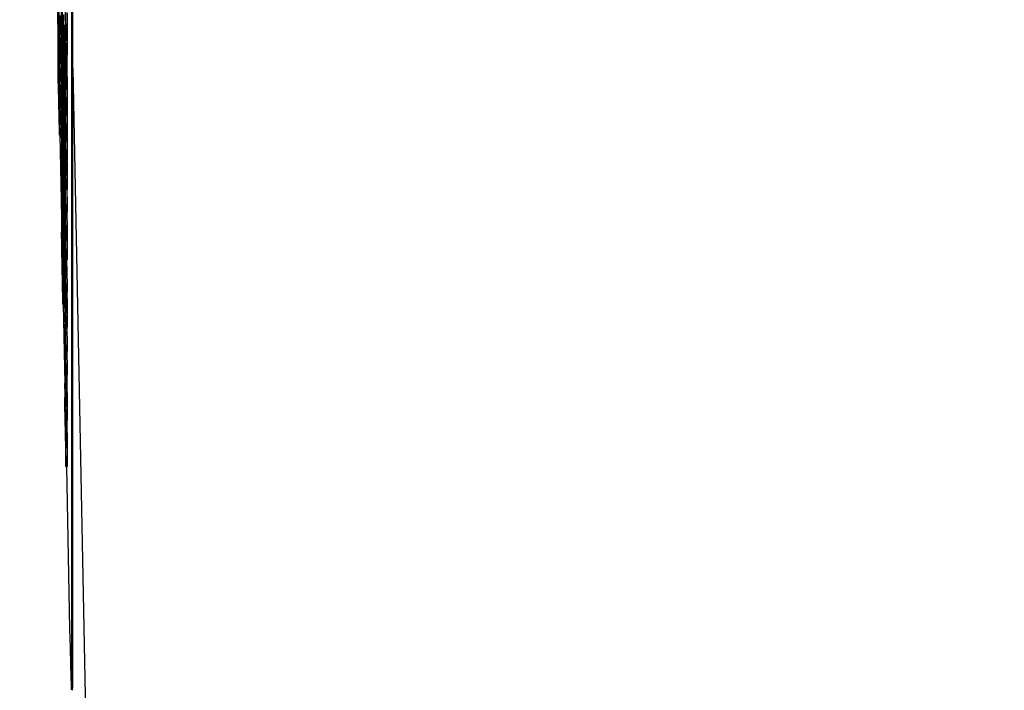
# Model space of a CAD drawing. Header units: inches. Extents: x 0.6 to 33.8, y 0 to 21.7.
# Tile 78 of 169: x 19.487 to 19.697, y 15.095 to 15.238. Entities that reach past the tile are written whole.
import ezdxf

# ---------------------------------------------------------------- set-up
doc = ezdxf.new("R2010")
doc.units = ezdxf.units.IN
doc.header["$MEASUREMENT"] = 0
doc.layers.add('FORMAT', color=7, linetype='Continuous')
doc.styles.add('SLDTEXTSTYLE3', font='TXT', dxfattribs={"width": 0.75})
doc.dimstyles.new('SLDDIMSTYLE0', dxfattribs={"dimtxt": 0.125, "dimasz": 0.13, "dimexe": 0, "dimexo": 0.0625, "dimgap": 0.03125, "dimtad": 0, "dimtih": 1, "dimtoh": 1, "dimdec": 1, "dimlfac": 4, "dimrnd": 1e-09, "dimzin": 12, "dimdsep": 46, "dimtxsty": 'SLDTEXTSTYLE3', "dimsah": 1, "dimcen": 0.09, "dimadec": 0, "dimazin": 3, "dimtfac": 1, "dimtdec": 1, "dimtofl": 0, "dimtmove": 0, "dimatfit": 3, "dimfxl": 0, "dimfrac": 2, "dimtolj": 1, "dimtzin": 12, "dimarcsym": 0})

# ---------------------------------------------------------------- blocks, each defined once
blk = doc.blocks.new('_D_4')
at = {"layer": 'FORMAT'}
for p, q in [((19.12974, 18.29622), (19.09166, 18.29622)), ((19.09166, 18.29622), (19.09166, 18.09779)), ((19.40683, 18.29622), (19.44491, 18.29622)), ((19.44491, 18.29622), (19.44491, 18.09779)), ((17.83576, 9.27335), (17.83576, 18.24119)), ((20.70081, 17.05098), (20.70081, 18.24119)), ((17.83576, 18.11619), (18.98207, 18.11619)), ((20.70081, 18.11619), (19.5545, 18.11619)), ((19.09166, 18.09779), (19.12974, 18.09779)), ((19.44491, 18.09779), (19.40683, 18.09779))]:
    blk.add_line(p, q, dxfattribs=at)
for points in [[(17.83576, 18.11619), (17.96576, 18.09619), (17.96576, 18.13619)], [(20.70081, 18.11619), (20.57081, 18.13619), (20.57081, 18.09619)]]:
    blk.add_solid(points, dxfattribs=at)
at = {"layer": 'FORMAT', "char_height": 0.125, "attachment_point": 1, "style": 'SLDTEXTSTYLE3'}
for s, insert in [('291', (19.12974, 18.25892)), ('11.5', (19.10665, 18.0719))]:
    blk.add_mtext(s, dxfattribs=dict(at, insert=insert))

msp = doc.modelspace()

# ---------------------------------------------------------------- linework, layer by layer
at = {"color": 7, "linetype": 'Continuous'}
for p, q in [((19.49827, 15.09812), (19.49827, 15.35788)), ((19.49852, 15.09813), (19.49852, 15.35788)), ((19.49678, 15.24934), (19.49706, 15.23505)), ((19.49507, 15.24719), (19.49539, 15.23113)), ((19.49637, 15.23417), (19.49615, 15.24746)), ((19.49539, 15.24664), (19.49568, 15.23235)), ((19.49608, 15.2463), (19.49637, 15.23407)), ((19.49568, 15.23076), (19.49539, 15.24402)), ((19.49539, 15.24392), (19.49563, 15.22901)), ((19.49547, 15.2396), (19.49568, 15.23007)), ((19.49568, 15.22653), (19.49547, 15.2396)), ((19.49568, 15.23305), (19.49555, 15.23964)), ((19.49581, 15.23871), (19.49593, 15.23305)), ((19.49654, 15.23887), (19.49662, 15.23418)), ((19.49706, 15.23505), (19.49706, 15.23922)), ((19.49731, 15.23923), (19.49731, 15.23506)), ((19.49539, 15.23753), (19.49539, 15.23743)), ((19.49563, 15.22901), (19.49539, 15.23753)), ((19.49539, 15.23753), (19.49549, 15.23753)), ((19.49539, 15.23743), (19.49568, 15.22212)), ((19.49699, 15.23736), (19.49701, 15.23736)), ((19.49539, 15.23542), (19.49539, 15.23105)), ((19.49542, 15.23395), (19.49539, 15.23542)), ((19.49539, 15.23542), (19.49543, 15.23542)), ((19.49637, 15.23417), (19.49662, 15.23418)), ((19.49637, 15.23407), (19.49637, 15.23417)), ((19.49662, 15.23418), (19.49662, 15.23408)), ((19.49678, 15.235), (19.49678, 15.23325)), ((19.49698, 15.23415), (19.49701, 15.23157)), ((19.49706, 15.23505), (19.49731, 15.23506)), ((19.49542, 15.23028), (19.49542, 15.23395)), ((19.49542, 15.23395), (19.49546, 15.23395)), ((19.49547, 15.23386), (19.49568, 15.22637)), ((19.49568, 15.22282), (19.49547, 15.23386)), ((19.49568, 15.23235), (19.49568, 15.23305)), ((19.49568, 15.23305), (19.49593, 15.23305)), ((19.49568, 15.23235), (19.49593, 15.23236)), ((19.49589, 15.23236), (19.49593, 15.23077)), ((19.49593, 15.23305), (19.49593, 15.23236)), ((19.49608, 15.23319), (19.49608, 15.2325)), ((19.49634, 15.22037), (19.49608, 15.23319)), ((19.49608, 15.2325), (19.49637, 15.21821)), ((19.49637, 15.23407), (19.49662, 15.23408)), ((19.49678, 15.23325), (19.49706, 15.21897)), ((19.49683, 15.23208), (19.49683, 15.23261)), ((19.49701, 15.22292), (19.49683, 15.23208)), ((19.49692, 15.23207), (19.497, 15.23207)), ((19.49539, 15.23105), (19.49568, 15.21676)), ((19.49551, 15.22588), (19.49542, 15.23028)), ((19.49542, 15.23028), (19.49553, 15.23028)), ((19.49568, 15.23076), (19.49593, 15.23077)), ((19.49568, 15.23007), (19.49568, 15.23076)), ((19.49568, 15.23007), (19.49593, 15.23007)), ((19.49587, 15.23007), (19.49593, 15.22653)), ((19.49593, 15.23077), (19.49593, 15.23007)), ((19.49678, 15.23186), (19.49678, 15.22769)), ((19.49683, 15.2293), (19.49678, 15.23186)), ((19.49707, 15.23097), (19.49732, 15.23097)), ((19.49539, 15.22985), (19.49539, 15.22578)), ((19.49542, 15.22839), (19.49539, 15.22985)), ((19.49539, 15.22985), (19.49542, 15.22985)), ((19.49542, 15.2267), (19.49542, 15.22839)), ((19.49542, 15.22839), (19.49545, 15.22839)), ((19.49551, 15.22956), (19.49551, 15.22588)), ((19.49554, 15.22809), (19.49551, 15.22956)), ((19.49551, 15.22956), (19.49554, 15.22956)), ((19.49554, 15.22442), (19.49554, 15.22809)), ((19.49554, 15.22809), (19.49557, 15.22809)), ((19.49608, 15.22823), (19.49608, 15.22753)), ((19.49634, 15.21541), (19.49608, 15.22823)), ((19.49683, 15.22652), (19.49683, 15.2293)), ((19.49539, 15.22578), (19.49542, 15.22432)), ((19.49568, 15.21388), (19.49542, 15.2267)), ((19.49542, 15.2267), (19.49548, 15.2267)), ((19.49542, 15.22601), (19.49568, 15.21319)), ((19.49542, 15.22432), (19.49542, 15.22601)), ((19.49568, 15.22637), (19.49568, 15.22653)), ((19.49568, 15.22653), (19.49593, 15.22653)), ((19.49568, 15.22637), (19.49593, 15.22637)), ((19.49586, 15.22637), (19.49593, 15.22283)), ((19.49593, 15.22653), (19.49593, 15.22637)), ((19.49608, 15.22753), (19.49637, 15.21325)), ((19.49638, 15.2265), (19.49663, 15.2265)), ((19.49678, 15.22769), (19.49706, 15.21341)), ((19.49678, 15.2263), (19.49678, 15.22213)), ((19.49683, 15.22374), (19.49678, 15.2263)), ((19.49688, 15.22377), (19.49683, 15.22652)), ((19.49688, 15.22655), (19.49688, 15.22377)), ((19.49693, 15.22399), (19.49688, 15.22655)), ((19.49852, 15.22742), (19.5192, 14.18601)), ((19.49542, 15.22432), (19.49546, 15.22432)), ((19.49565, 15.21892), (19.49554, 15.22442)), ((19.49554, 15.22442), (19.49563, 15.22442)), ((19.49649, 15.22561), (19.49653, 15.22335)), ((19.49683, 15.22096), (19.49683, 15.22374)), ((19.49693, 15.22121), (19.49693, 15.22399)), ((19.49565, 15.2226), (19.49565, 15.21892)), ((19.49568, 15.22113), (19.49565, 15.2226)), ((19.49565, 15.2226), (19.49567, 15.2226)), ((19.49568, 15.22282), (19.49593, 15.22283)), ((19.49568, 15.22212), (19.49568, 15.22282)), ((19.49568, 15.22212), (19.49593, 15.22213)), ((19.49591, 15.22213), (19.49593, 15.22114)), ((19.49593, 15.22283), (19.49593, 15.22213)), ((19.49637, 15.21186), (19.49608, 15.22257)), ((19.49608, 15.22257), (19.49608, 15.22247)), ((19.49608, 15.22257), (19.49618, 15.22257)), ((19.49608, 15.22247), (19.49637, 15.20451)), ((19.49634, 15.22335), (19.49659, 15.22336)), ((19.49637, 15.22189), (19.49634, 15.22335)), ((19.49634, 15.22335), (19.49634, 15.22037)), ((19.49637, 15.22189), (19.49662, 15.22189)), ((19.49637, 15.21821), (19.49637, 15.22189)), ((19.49659, 15.22336), (19.49662, 15.22189)), ((19.49662, 15.22189), (19.49662, 15.21822)), ((19.49678, 15.22213), (19.49706, 15.20785)), ((19.49701, 15.22365), (19.49701, 15.22292)), ((19.49568, 15.22113), (19.49593, 15.22114)), ((19.49568, 15.21676), (19.49568, 15.22113)), ((19.49593, 15.22114), (19.49593, 15.21677)), ((19.49625, 15.21287), (19.49614, 15.21973)), ((19.49614, 15.21973), (19.49625, 15.21563)), ((19.49688, 15.21821), (19.49683, 15.22096)), ((19.49683, 15.22096), (19.49688, 15.22096)), ((19.49688, 15.22099), (19.49688, 15.21821)), ((19.49693, 15.21843), (19.49688, 15.22099)), ((19.49688, 15.22099), (19.49691, 15.22099)), ((19.49701, 15.21736), (19.49693, 15.22121)), ((19.49693, 15.22121), (19.49701, 15.22121)), ((19.49701, 15.22014), (19.49701, 15.21736)), ((19.49706, 15.21758), (19.49701, 15.22014)), ((19.49701, 15.22014), (19.49704, 15.22014)), ((19.49706, 15.21897), (19.49706, 15.22075)), ((19.49706, 15.22075), (19.49731, 15.22075)), ((19.49731, 15.22075), (19.49731, 15.21897)), ((19.49634, 15.21839), (19.49636, 15.21839)), ((19.49637, 15.21692), (19.49634, 15.21839)), ((19.49634, 15.21839), (19.49634, 15.21541)), ((19.49637, 15.21821), (19.49662, 15.21822)), ((19.49659, 15.21822), (19.49662, 15.21693)), ((19.49686, 15.21545), (19.49682, 15.21826)), ((19.49682, 15.21826), (19.49685, 15.21826)), ((19.49693, 15.21565), (19.49693, 15.21843)), ((19.49693, 15.21843), (19.49696, 15.21843)), ((19.49706, 15.21897), (19.49731, 15.21897)), ((19.49706, 15.21341), (19.49706, 15.21758)), ((19.49706, 15.21758), (19.49731, 15.21758)), ((19.49728, 15.21897), (19.49731, 15.21758)), ((19.49731, 15.21758), (19.49731, 15.21341)), ((19.49568, 15.21676), (19.49593, 15.21677)), ((19.49587, 15.21677), (19.49593, 15.21389)), ((19.49625, 15.21563), (19.49625, 15.21287)), ((19.49637, 15.21692), (19.49662, 15.21693)), ((19.49637, 15.21325), (19.49637, 15.21692)), ((19.49662, 15.21693), (19.49662, 15.21325)), ((19.49686, 15.21545), (19.49691, 15.21545)), ((19.49701, 15.2118), (19.49693, 15.21565)), ((19.49693, 15.21565), (19.49701, 15.21565)), ((19.49568, 15.21388), (19.49593, 15.21389)), ((19.49568, 15.21319), (19.49568, 15.21388)), ((19.49568, 15.21319), (19.49593, 15.21319)), ((19.49575, 15.21319), (19.49616, 15.19261)), ((19.49593, 15.21389), (19.49593, 15.21319)), ((19.49608, 15.21497), (19.49608, 15.21417)), ((19.49622, 15.20554), (19.49608, 15.21497)), ((19.49608, 15.21497), (19.4962, 15.21497)), ((19.49608, 15.21417), (19.4962, 15.2063)), ((19.49628, 15.21454), (19.49637, 15.2111)), ((19.49628, 15.21102), (19.49628, 15.21454)), ((19.49637, 15.21325), (19.49662, 15.21325)), ((19.49658, 15.21325), (19.49662, 15.21186)), ((19.49682, 15.21518), (19.49691, 15.21518)), ((19.49701, 15.21458), (19.49701, 15.2118)), ((19.49706, 15.21202), (19.49701, 15.21458)), ((19.49701, 15.21458), (19.49704, 15.21458)), ((19.49706, 15.21341), (19.49731, 15.21341)), ((19.49728, 15.21341), (19.49731, 15.21202)), ((19.49637, 15.2111), (19.49637, 15.21186)), ((19.49637, 15.21186), (19.49662, 15.21186)), ((19.49637, 15.2111), (19.49662, 15.21111)), ((19.49653, 15.2111), (19.49653, 15.21103)), ((19.49662, 15.21186), (19.49662, 15.21111)), ((19.49678, 15.21258), (19.49681, 15.21259)), ((19.49678, 15.21258), (19.49678, 15.21095)), ((19.49691, 15.20324), (19.49678, 15.21258)), ((19.49706, 15.20785), (19.49706, 15.21202)), ((19.49706, 15.21202), (19.49731, 15.21202)), ((19.49731, 15.21202), (19.49731, 15.20785)), ((19.49608, 15.21011), (19.49608, 15.20931)), ((19.4962, 15.2063), (19.49608, 15.21011)), ((19.49608, 15.21011), (19.49614, 15.21011)), ((19.49608, 15.20931), (19.49622, 15.20474)), ((19.49628, 15.21102), (19.49653, 15.21103)), ((19.49637, 15.20527), (19.49628, 15.21102)), ((19.49653, 15.21103), (19.49662, 15.20527)), ((19.49678, 15.21095), (19.49687, 15.20474)), ((19.49701, 15.20879), (19.49697, 15.20971)), ((19.49697, 15.20971), (19.49702, 15.20971)), ((19.49678, 15.20771), (19.49678, 15.20607)), ((19.49687, 15.20474), (19.49678, 15.20771)), ((19.49701, 15.20879), (19.49704, 15.20879)), ((19.49706, 15.20785), (19.49731, 15.20785)), ((19.49637, 15.19418), (19.49608, 15.20489)), ((19.49608, 15.20489), (19.49608, 15.20479)), ((19.49608, 15.20489), (19.49622, 15.20489)), ((19.49622, 15.20554), (19.49635, 15.20555)), ((19.49637, 15.20079), (19.49622, 15.20554)), ((19.49637, 15.20451), (19.49637, 15.20527)), ((19.49637, 15.20527), (19.49662, 15.20527)), ((19.49662, 15.20527), (19.49662, 15.20451)), ((19.49678, 15.20607), (19.49691, 15.2016)), ((19.49678, 15.20515), (19.49678, 15.20098)), ((19.49683, 15.20259), (19.49678, 15.20515)), ((19.49608, 15.20479), (19.49637, 15.18684)), ((19.49622, 15.20474), (19.49637, 15.19493)), ((19.49625, 15.20399), (19.49637, 15.19998)), ((19.49637, 15.19573), (19.49625, 15.20399)), ((19.49637, 15.20451), (19.49662, 15.20451)), ((19.4965, 15.20451), (19.49662, 15.20079)), ((19.49706, 15.19846), (19.49691, 15.20324)), ((19.49707, 15.20276), (19.49732, 15.20277)), ((19.49625, 15.19519), (19.49614, 15.20205)), ((19.49614, 15.20205), (19.49625, 15.19796)), ((19.49637, 15.19998), (19.49637, 15.20079)), ((19.49637, 15.20079), (19.49662, 15.20079)), ((19.49662, 15.20079), (19.49662, 15.19999)), ((19.49678, 15.20098), (19.49706, 15.1867)), ((19.49683, 15.19981), (19.49683, 15.20259)), ((19.49691, 15.2016), (19.49706, 15.19161)), ((19.49721, 15.20185), (19.49731, 15.19847)), ((19.49608, 15.1991), (19.49617, 15.1991)), ((19.49637, 15.18584), (19.49608, 15.1991)), ((19.49608, 15.1991), (19.49608, 15.199)), ((19.49608, 15.199), (19.49632, 15.18409)), ((19.49637, 15.19998), (19.49662, 15.19999)), ((19.49656, 15.19999), (19.49662, 15.19573)), ((19.49688, 15.19706), (19.49683, 15.19981)), ((19.49683, 15.19981), (19.49688, 15.19981)), ((19.49688, 15.19984), (19.49688, 15.19706)), ((19.49693, 15.19728), (19.49688, 15.19984)), ((19.49688, 15.19984), (19.49694, 15.19984)), ((19.49696, 15.2001), (19.49706, 15.19682)), ((19.49706, 15.19325), (19.49696, 15.2001)), ((19.49625, 15.19796), (19.49625, 15.19519)), ((19.49628, 15.19686), (19.49637, 15.19343)), ((19.49628, 15.19335), (19.49628, 15.19686)), ((19.49678, 15.19691), (19.49678, 15.19274)), ((19.49683, 15.19435), (19.49678, 15.19691)), ((19.49678, 15.19691), (19.49686, 15.19691)), ((19.49693, 15.1945), (19.49693, 15.19728)), ((19.49693, 15.19728), (19.49698, 15.19728)), ((19.49706, 15.19846), (19.49731, 15.19847)), ((19.49706, 15.19682), (19.49706, 15.19846)), ((19.49706, 15.19682), (19.49731, 15.19683)), ((19.49726, 15.19683), (19.49731, 15.19326)), ((19.49731, 15.19847), (19.49731, 15.19683)), ((19.49616, 15.19468), (19.49637, 15.18514)), ((19.49637, 15.18161), (19.49616, 15.19468)), ((19.49637, 15.19493), (19.49637, 15.19573)), ((19.49637, 15.19573), (19.49662, 15.19573)), ((19.49637, 15.19493), (19.49662, 15.19493)), ((19.4966, 15.19493), (19.49662, 15.19419)), ((19.49662, 15.19573), (19.49662, 15.19493)), ((19.49683, 15.19295), (19.49683, 15.19435)), ((19.49683, 15.19435), (19.49691, 15.19435)), ((19.49701, 15.19065), (19.49693, 15.1945)), ((19.49693, 15.1945), (19.49702, 15.1945)), ((19.49608, 15.19261), (19.49608, 15.19251)), ((19.49632, 15.18409), (19.49608, 15.19261)), ((19.49608, 15.19261), (19.49618, 15.19261)), ((19.49608, 15.19251), (19.49637, 15.1772)), ((19.49637, 15.18759), (19.49628, 15.19335)), ((19.49628, 15.19335), (19.49653, 15.19335)), ((19.49637, 15.19418), (19.49662, 15.19419)), ((19.49637, 15.19343), (19.49637, 15.19418)), ((19.49637, 15.19343), (19.49662, 15.19343)), ((19.49653, 15.19343), (19.49653, 15.19335)), ((19.49653, 15.19335), (19.49662, 15.1876)), ((19.49662, 15.19419), (19.49662, 15.19343)), ((19.49678, 15.19274), (19.49683, 15.19017)), ((19.49683, 15.19295), (19.49693, 15.19296)), ((19.49706, 15.18124), (19.49683, 15.19295)), ((19.49701, 15.19343), (19.49703, 15.19343)), ((19.49706, 15.19087), (19.49701, 15.19343)), ((19.49701, 15.19343), (19.49701, 15.19065)), ((19.49706, 15.19325), (19.49731, 15.19326)), ((19.49706, 15.19161), (19.49706, 15.19325)), ((19.49731, 15.19326), (19.49731, 15.19162)), ((19.49683, 15.19156), (19.49706, 15.17985)), ((19.49683, 15.19017), (19.49683, 15.19156)), ((19.49683, 15.19017), (19.49685, 15.19018)), ((19.49706, 15.19161), (19.49731, 15.19162)), ((19.49706, 15.19087), (19.49731, 15.19087)), ((19.49706, 15.1867), (19.49706, 15.19087)), ((19.49729, 15.19162), (19.49731, 15.19087)), ((19.49731, 15.19087), (19.49731, 15.1867)), ((19.49616, 15.18894), (19.49637, 15.18145)), ((19.49637, 15.1779), (19.49616, 15.18894)), ((19.49637, 15.18759), (19.49662, 15.1876)), ((19.49637, 15.18684), (19.49637, 15.18759)), ((19.49637, 15.18684), (19.49662, 15.18684)), ((19.4966, 15.18684), (19.49662, 15.18585)), ((19.49662, 15.1876), (19.49662, 15.18684)), ((19.49706, 15.1867), (19.49731, 15.1867)), ((19.4972, 15.1867), (19.49731, 15.18124)), ((19.49637, 15.18584), (19.49662, 15.18585)), ((19.49637, 15.18514), (19.49637, 15.18584)), ((19.49637, 15.18514), (19.49662, 15.18515)), ((19.49656, 15.18515), (19.49662, 15.18161)), ((19.49662, 15.18585), (19.49662, 15.18515)), ((19.49692, 15.18496), (19.49696, 15.18496)), ((19.49706, 15.16843), (19.49678, 15.18271)), ((19.49678, 15.18271), (19.49678, 15.18132)), ((19.49637, 15.18145), (19.49637, 15.18161)), ((19.49637, 15.18161), (19.49662, 15.18161)), ((19.49637, 15.18145), (19.49662, 15.18145)), ((19.49655, 15.18145), (19.49662, 15.17791)), ((19.49662, 15.18161), (19.49662, 15.18145)), ((19.49678, 15.18132), (19.49696, 15.17192)), ((19.49706, 15.17985), (19.49706, 15.18124)), ((19.49706, 15.18124), (19.49731, 15.18124)), ((19.49706, 15.17985), (19.49731, 15.17985)), ((19.49731, 15.18124), (19.49731, 15.17985)), ((19.49637, 15.1779), (19.49662, 15.17791)), ((19.49637, 15.1772), (19.49637, 15.1779)), ((19.49662, 15.17791), (19.49662, 15.17721)), ((19.49678, 15.17781), (19.49678, 15.17655)), ((19.49696, 15.17192), (19.49678, 15.17781)), ((19.49637, 15.1772), (19.49662, 15.17721)), ((19.49646, 15.17721), (19.4968, 15.16042)), ((19.49678, 15.17655), (19.49706, 15.16227)), ((19.49707, 15.1735), (19.49732, 15.1735)), ((19.49687, 15.17303), (19.49706, 15.16716)), ((19.49706, 15.16366), (19.49687, 15.17303)), ((19.49723, 15.17263), (19.49731, 15.16843)), ((19.49706, 15.16843), (19.49731, 15.16843)), ((19.49706, 15.16716), (19.49706, 15.16843)), ((19.49706, 15.16716), (19.49731, 15.16717)), ((19.49724, 15.16717), (19.49731, 15.16366)), ((19.49731, 15.16843), (19.49731, 15.16717)), ((19.49692, 15.165), (19.497, 15.165)), ((19.49706, 15.16227), (19.49706, 15.16366)), ((19.49706, 15.16366), (19.49731, 15.16366)), ((19.49731, 15.16366), (19.49731, 15.16227)), ((19.49706, 15.16227), (19.49731, 15.16227)), ((19.49678, 15.15874), (19.49678, 15.15699)), ((19.49678, 15.15699), (19.49706, 15.14271)), ((19.49683, 15.15582), (19.49683, 15.15635)), ((19.49701, 15.14666), (19.49683, 15.15582)), ((19.49707, 15.15354), (19.49732, 15.15354)), ((19.49701, 15.14739), (19.49701, 15.14666)), ((19.49706, 15.14271), (19.49706, 15.14449)), ((19.49706, 15.14449), (19.49731, 15.14449)), ((19.49731, 15.14449), (19.49731, 15.14271)), ((19.49706, 15.14271), (19.49731, 15.14271)), ((19.49715, 15.14271), (19.49783, 15.10818)), ((19.49827, 15.09812), (19.49852, 15.09813))]:
    msp.add_line(p, q, dxfattribs=at)
at = {"color": 7, "linetype": 'Continuous', "flags": 128}
msp.add_lwpolyline([(19.49783, 15.10818), (19.49792, 15.10412), (19.498, 15.10068), (19.49808, 15.09798), (19.49814, 15.09613), (19.4982, 15.09521), (19.49824, 15.09524), (19.49826, 15.09622), (19.49827, 15.09812)], dxfattribs=at)
at = {"color": 7, "linetype": 'Continuous'}
msp.add_arc((19.4713, 15.09709), 0.02724, 355.8195, 2.1815, dxfattribs=at)
for points, knots in [([(19.49608, 15.24145), (19.49608, 15.24071), (19.49609, 15.23924), (19.49613, 15.23586), (19.49618, 15.23259), (19.49621, 15.23077), (19.49623, 15.22986)], [0, 0, 0, 0, 0.27953, 0.559053, 0.779523, 1, 1, 1, 1]), ([(19.49611, 15.24002), (19.49611, 15.2404), (19.49611, 15.24115), (19.49614, 15.24073), (19.49618, 15.23941), (19.49621, 15.23805), (19.49623, 15.23738)], [0, 0, 0, 0, 0.279735, 0.559487, 0.779691, 1, 1, 1, 1]), ([(19.49623, 15.23056), (19.49621, 15.23152), (19.49617, 15.23345), (19.49613, 15.23637), (19.49611, 15.23865), (19.49611, 15.23956), (19.49611, 15.24002)], [0, 0, 0, 0, 0.279548, 0.559045, 0.779599, 1, 1, 1, 1]), ([(19.49684, 15.24032), (19.49685, 15.23978), (19.49688, 15.2387), (19.49691, 15.23786), (19.49693, 15.23749), (19.49694, 15.23726)], [0, 0, 0, 0, 0.278494, 0.558591, 1, 1, 1, 1]), ([(19.49699, 15.23736), (19.49697, 15.23801), (19.49695, 15.23916), (19.49693, 15.23963), (19.49692, 15.23984)], [0, 0, 0, 0, 0.557989, 1, 1, 1, 1]), ([(19.49638, 15.2265), (19.49637, 15.22723), (19.49637, 15.22868), (19.49633, 15.23206), (19.49628, 15.23534), (19.49624, 15.23716), (19.49623, 15.23807)], [0, 0, 0, 0, 0.279588, 0.559282, 0.779546, 1, 1, 1, 1]), ([(19.49623, 15.23738), (19.49624, 15.23641), (19.49628, 15.23447), (19.49632, 15.23154), (19.49634, 15.22928), (19.49634, 15.22838), (19.49635, 15.22793)], [0, 0, 0, 0, 0.279551, 0.558927, 0.779433, 1, 1, 1, 1]), ([(19.49692, 15.23207), (19.4969, 15.23317), (19.49685, 15.23539), (19.4968, 15.23704), (19.49678, 15.23645), (19.49678, 15.23548), (19.49678, 15.235)], [0, 0, 0, 0, 0.28006, 0.558956, 0.778612, 1, 1, 1, 1]), ([(19.49694, 15.23726), (19.49694, 15.23717), (19.49695, 15.23703), (19.49696, 15.23677), (19.49697, 15.23647), (19.49698, 15.23604), (19.49699, 15.23582)], [0, 0, 0, 0, 0.3407694, 0.5612416, 0.7811524, 1, 1, 1, 1]), ([(19.49707, 15.23097), (19.49707, 15.23136), (19.49706, 15.23214), (19.49704, 15.23398), (19.49701, 15.23583), (19.497, 15.23685), (19.49699, 15.23736)], [0, 0, 0, 0, 0.280178, 0.559487, 0.779603, 1, 1, 1, 1]), ([(19.49702, 15.23359), (19.49701, 15.23347), (19.49701, 15.23324), (19.497, 15.23347), (19.49699, 15.23389), (19.49698, 15.23415)], [0, 0, 0, 0, 0.279066, 0.559245, 1, 1, 1, 1]), ([(19.49699, 15.23582), (19.49699, 15.23558), (19.497, 15.2351), (19.49701, 15.23442), (19.49701, 15.2339), (19.49702, 15.23369), (19.49702, 15.23359)], [0, 0, 0, 0, 0.278174, 0.558403, 0.779137, 1, 1, 1, 1]), ([(19.49728, 15.23506), (19.49728, 15.23445), (19.4973, 15.2333), (19.49731, 15.23187), (19.49732, 15.23127), (19.49732, 15.23097)], [0, 0, 0, 0, 0.350884, 0.675066, 1, 1, 1, 1]), ([(19.49655, 15.23408), (19.49656, 15.23297), (19.49659, 15.23086), (19.49662, 15.22814), (19.49662, 15.22705), (19.49663, 15.2265)], [0, 0, 0, 0, 0.360214, 0.679999, 1, 1, 1, 1]), ([(19.49683, 15.23261), (19.49683, 15.23302), (19.49683, 15.23376), (19.49684, 15.23363), (19.49685, 15.23358)], [0, 0, 0, 0, 0.5614191, 1, 1, 1, 1]), ([(19.49685, 15.23358), (19.49686, 15.23323), (19.49688, 15.2326), (19.49691, 15.2313), (19.49692, 15.23072)], [0, 0, 0, 0, 0.557963, 1, 1, 1, 1]), ([(19.49706, 15.22075), (19.49706, 15.22134), (19.49706, 15.22253), (19.49703, 15.2258), (19.49697, 15.22924), (19.49694, 15.23112), (19.49692, 15.23207)], [0, 0, 0, 0, 0.281731, 0.559047, 0.779253, 1, 1, 1, 1]), ([(19.49717, 15.23207), (19.49719, 15.23086), (19.49724, 15.22845), (19.49729, 15.22462), (19.49731, 15.2222), (19.49731, 15.22123), (19.49731, 15.22075)], [0, 0, 0, 0, 0.280256, 0.558957, 0.778322, 1, 1, 1, 1]), ([(19.49635, 15.22793), (19.49634, 15.22755), (19.49634, 15.22677), (19.49631, 15.22726), (19.49627, 15.22854), (19.49624, 15.22989), (19.49623, 15.23056)], [0, 0, 0, 0, 0.279734, 0.559517, 0.779696, 1, 1, 1, 1]), ([(19.49692, 15.23072), (19.49693, 15.22998), (19.49696, 15.2285), (19.497, 15.22609), (19.49701, 15.22458), (19.49701, 15.22396), (19.49701, 15.22365)], [0, 0, 0, 0, 0.280461, 0.55886, 0.778481, 1, 1, 1, 1]), ([(19.49701, 15.23157), (19.49702, 15.23125), (19.49703, 15.2306), (19.49706, 15.23004), (19.49706, 15.23062), (19.49707, 15.23097)], [0, 0, 0, 0, 0.281493, 0.562113, 1, 1, 1, 1]), ([(19.49732, 15.23097), (19.49732, 15.23071), (19.49731, 15.23024), (19.4973, 15.23033), (19.4973, 15.23037)], [0, 0, 0, 0, 0.578557, 1, 1, 1, 1]), ([(19.49623, 15.22986), (19.49625, 15.22882), (19.49629, 15.22676), (19.49634, 15.22544), (19.49637, 15.2253), (19.49637, 15.2261), (19.49638, 15.2265)], [0, 0, 0, 0, 0.27952, 0.559223, 0.779502, 1, 1, 1, 1]), ([(19.49663, 15.2265), (19.49662, 15.22597), (19.49662, 15.22512), (19.4966, 15.2256), (19.49659, 15.22578)], [0, 0, 0, 0, 0.625548, 1, 1, 1, 1]), ([(19.49682, 15.21826), (19.49681, 15.21852), (19.4968, 15.21894), (19.49678, 15.21888), (19.49677, 15.21855), (19.49677, 15.21805), (19.49677, 15.2178)], [0, 0, 0, 0, 0.339531, 0.559715, 0.779876, 1, 1, 1, 1]), ([(19.49677, 15.2178), (19.49677, 15.21707), (19.49678, 15.21559), (19.49682, 15.21227), (19.49686, 15.20899), (19.4969, 15.20718), (19.49692, 15.20627)], [0, 0, 0, 0, 0.279617, 0.559275, 0.779473, 1, 1, 1, 1]), ([(19.49682, 15.21518), (19.49682, 15.21554), (19.49683, 15.21619), (19.49685, 15.21567), (19.49686, 15.21545)], [0, 0, 0, 0, 0.558091, 1, 1, 1, 1]), ([(19.49692, 15.20767), (19.4969, 15.20843), (19.49687, 15.20995), (19.49684, 15.21226), (19.49682, 15.21412), (19.49682, 15.21483), (19.49682, 15.21518)], [0, 0, 0, 0, 0.279789, 0.559431, 0.779622, 1, 1, 1, 1]), ([(19.49697, 15.20971), (19.49698, 15.20911), (19.49699, 15.20812), (19.49701, 15.20686), (19.49701, 15.20596), (19.49701, 15.20553), (19.49702, 15.20532)], [0, 0, 0, 0, 0.340088, 0.560012, 0.779955, 1, 1, 1, 1]), ([(19.49702, 15.20532), (19.49701, 15.20501), (19.49701, 15.20438), (19.49698, 15.20482), (19.49695, 15.20602), (19.49693, 15.20712), (19.49692, 15.20767)], [0, 0, 0, 0, 0.279741, 0.559044, 0.779321, 1, 1, 1, 1]), ([(19.49707, 15.20276), (19.49707, 15.20323), (19.49706, 15.20401), (19.49705, 15.20561), (19.49703, 15.20715), (19.49702, 15.20824), (19.49701, 15.20879)], [0, 0, 0, 0, 0.3395926, 0.5595264, 0.7796837, 1, 1, 1, 1]), ([(19.49727, 15.20785), (19.49728, 15.20733), (19.49729, 15.20627), (19.49731, 15.20485), (19.49731, 15.20365), (19.49732, 15.20306), (19.49732, 15.20277)], [0, 0, 0, 0, 0.241832, 0.494493, 0.747165, 1, 1, 1, 1]), ([(19.49692, 15.20627), (19.49694, 15.20522), (19.49698, 15.20311), (19.49703, 15.20162), (19.49706, 15.20154), (19.49706, 15.20236), (19.49707, 15.20276)], [0, 0, 0, 0, 0.2799511, 0.5592663, 0.7794311, 1, 1, 1, 1]), ([(19.49732, 15.20277), (19.49731, 15.20222), (19.49731, 15.20133), (19.49729, 15.20184), (19.49728, 15.20203)], [0, 0, 0, 0, 0.619923, 1, 1, 1, 1]), ([(19.49692, 15.18496), (19.4969, 15.18599), (19.49685, 15.18807), (19.4968, 15.18943), (19.49677, 15.18967), (19.49677, 15.18889), (19.49677, 15.1885)], [0, 0, 0, 0, 0.279668, 0.559426, 0.779691, 1, 1, 1, 1]), ([(19.49677, 15.1885), (19.49677, 15.18777), (19.49678, 15.18629), (19.49682, 15.18295), (19.49687, 15.17969), (19.4969, 15.17787), (19.49692, 15.17696)], [0, 0, 0, 0, 0.279509, 0.559161, 0.779576, 1, 1, 1, 1]), ([(19.49682, 15.18592), (19.49682, 15.18623), (19.49682, 15.18684), (19.49685, 15.18634), (19.49688, 15.18523), (19.49691, 15.18415), (19.49692, 15.1836)], [0, 0, 0, 0, 0.279536, 0.5592496, 0.7795043, 1, 1, 1, 1]), ([(19.49692, 15.17832), (19.4969, 15.17909), (19.49687, 15.18062), (19.49684, 15.18297), (19.49682, 15.18484), (19.49682, 15.18556), (19.49682, 15.18592)], [0, 0, 0, 0, 0.279934, 0.559393, 0.779573, 1, 1, 1, 1]), ([(19.49707, 15.1735), (19.49706, 15.17422), (19.49706, 15.17567), (19.49702, 15.17902), (19.49697, 15.18226), (19.49694, 15.18406), (19.49692, 15.18496)], [0, 0, 0, 0, 0.279501, 0.559241, 0.779517, 1, 1, 1, 1]), ([(19.49692, 15.1836), (19.49693, 15.18284), (19.49696, 15.18131), (19.49699, 15.179), (19.49701, 15.17713), (19.49701, 15.17641), (19.49702, 15.17606)], [0, 0, 0, 0, 0.279792, 0.559446, 0.77965, 1, 1, 1, 1]), ([(19.49725, 15.17985), (19.49726, 15.17915), (19.49729, 15.17747), (19.49731, 15.17513), (19.49731, 15.17404), (19.49732, 15.1735)], [0, 0, 0, 0, 0.264848, 0.632325, 1, 1, 1, 1]), ([(19.49699, 15.17546), (19.49698, 15.17575), (19.49696, 15.17627), (19.49693, 15.17769), (19.49692, 15.17832)], [0, 0, 0, 0, 0.558374, 1, 1, 1, 1]), ([(19.49692, 15.17696), (19.49694, 15.17593), (19.49698, 15.17386), (19.49703, 15.17247), (19.49706, 15.17229), (19.49706, 15.1731), (19.49707, 15.1735)], [0, 0, 0, 0, 0.279587, 0.559385, 0.779568, 1, 1, 1, 1]), ([(19.49702, 15.17606), (19.49701, 15.17577), (19.49701, 15.17525), (19.497, 15.17539), (19.49699, 15.17546)], [0, 0, 0, 0, 0.559415, 1, 1, 1, 1]), ([(19.49732, 15.1735), (19.49731, 15.17297), (19.49731, 15.17212), (19.49729, 15.17263), (19.49728, 15.17282)], [0, 0, 0, 0, 0.63165, 1, 1, 1, 1]), ([(19.49692, 15.165), (19.4969, 15.16604), (19.49685, 15.16811), (19.4968, 15.16947), (19.49677, 15.16971), (19.49677, 15.16893), (19.49677, 15.16854)], [0, 0, 0, 0, 0.279668, 0.559426, 0.779691, 1, 1, 1, 1]), ([(19.49677, 15.16854), (19.49677, 15.16781), (19.49678, 15.16633), (19.49682, 15.16299), (19.49687, 15.15973), (19.4969, 15.15791), (19.49692, 15.15701)], [0, 0, 0, 0, 0.279509, 0.559161, 0.779576, 1, 1, 1, 1]), ([(19.49682, 15.16596), (19.49682, 15.16627), (19.49682, 15.16688), (19.49685, 15.16638), (19.49688, 15.16528), (19.49691, 15.16419), (19.49692, 15.16364)], [0, 0, 0, 0, 0.279536, 0.55925, 0.779504, 1, 1, 1, 1]), ([(19.49692, 15.15836), (19.4969, 15.15913), (19.49687, 15.16066), (19.49684, 15.16301), (19.49682, 15.16488), (19.49682, 15.1656), (19.49682, 15.16596)], [0, 0, 0, 0, 0.279934, 0.559393, 0.779573, 1, 1, 1, 1]), ([(19.49707, 15.15354), (19.49706, 15.15426), (19.49706, 15.15571), (19.49702, 15.15906), (19.49697, 15.1623), (19.49694, 15.1641), (19.49692, 15.165)], [0, 0, 0, 0, 0.279501, 0.559241, 0.779517, 1, 1, 1, 1]), ([(19.49692, 15.16364), (19.49693, 15.16288), (19.49696, 15.16136), (19.49699, 15.15904), (19.49701, 15.15717), (19.49701, 15.15646), (19.49702, 15.1561)], [0, 0, 0, 0, 0.2797923, 0.5594455, 0.7796497, 1, 1, 1, 1]), ([(19.49722, 15.16227), (19.49722, 15.16201), (19.49725, 15.16057), (19.49728, 15.15799), (19.49731, 15.15517), (19.49731, 15.15409), (19.49732, 15.15354)], [0, 0, 0, 0, 0.081252, 0.437987, 0.718918, 1, 1, 1, 1]), ([(19.49692, 15.15581), (19.4969, 15.15691), (19.49685, 15.15913), (19.4968, 15.16078), (19.49678, 15.16019), (19.49678, 15.15923), (19.49678, 15.15874)], [0, 0, 0, 0, 0.28006, 0.558956, 0.778612, 1, 1, 1, 1]), ([(19.49683, 15.15635), (19.49683, 15.15676), (19.49683, 15.1575), (19.49684, 15.15737), (19.49685, 15.15732)], [0, 0, 0, 0, 0.561419, 1, 1, 1, 1]), ([(19.49685, 15.15732), (19.49686, 15.15697), (19.49688, 15.15634), (19.49691, 15.15504), (19.49692, 15.15446)], [0, 0, 0, 0, 0.557963, 1, 1, 1, 1]), ([(19.49699, 15.1555), (19.49698, 15.15579), (19.49696, 15.15632), (19.49693, 15.15773), (19.49692, 15.15836)], [0, 0, 0, 0, 0.558374, 1, 1, 1, 1]), ([(19.49692, 15.15701), (19.49694, 15.15597), (19.49698, 15.1539), (19.49703, 15.15251), (19.49706, 15.15234), (19.49706, 15.15314), (19.49707, 15.15354)], [0, 0, 0, 0, 0.279587, 0.559385, 0.779568, 1, 1, 1, 1]), ([(19.49706, 15.14449), (19.49706, 15.14508), (19.49706, 15.14627), (19.49703, 15.14954), (19.49697, 15.15299), (19.49694, 15.15487), (19.49692, 15.15581)], [0, 0, 0, 0, 0.2817309, 0.5590474, 0.7792526, 1, 1, 1, 1]), ([(19.49702, 15.1561), (19.49701, 15.15581), (19.49701, 15.15529), (19.497, 15.15543), (19.49699, 15.1555)], [0, 0, 0, 0, 0.559415, 1, 1, 1, 1]), ([(19.49692, 15.15446), (19.49693, 15.15372), (19.49696, 15.15224), (19.497, 15.14983), (19.49701, 15.14832), (19.49701, 15.1477), (19.49701, 15.14739)], [0, 0, 0, 0, 0.280461, 0.55886, 0.778481, 1, 1, 1, 1]), ([(19.49723, 15.15268), (19.49723, 15.15248), (19.49726, 15.15107), (19.49729, 15.14834), (19.49731, 15.14594), (19.49731, 15.14498), (19.49731, 15.14449)], [0, 0, 0, 0, 0.057302, 0.422336, 0.709653, 1, 1, 1, 1]), ([(19.49732, 15.15354), (19.49731, 15.15301), (19.49731, 15.15216), (19.49729, 15.15267), (19.49728, 15.15286)], [0, 0, 0, 0, 0.63165, 1, 1, 1, 1])]:
    msp.add_open_spline(points, degree=3, knots=knots, dxfattribs=at)

# ---------------------------------------------------------------- dimensions: what is measured, and where the dimension line sits
at = {"layer": 'FORMAT'}
dim = msp.add_linear_dim(base=(20.70081, 18.11619), p1=(17.83576, 9.22335), p2=(20.70081, 17.00098), dimstyle='SLDDIMSTYLE0', dxfattribs=at)
dim.commit()
dim.dimension.update_dxf_attribs({"geometry": '_D_4', "text_midpoint": (19.26828, 18.11619), "dimtype": 160})

doc.saveas('drawing.dxf')
